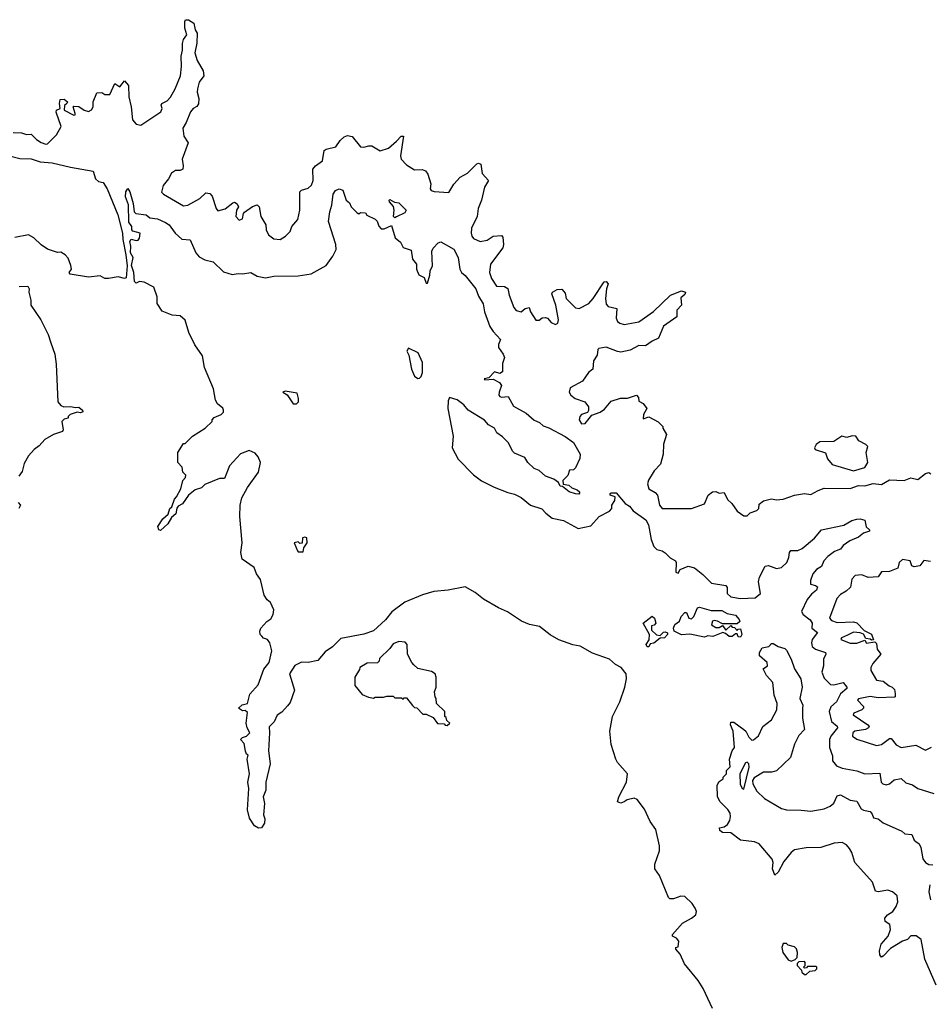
# Model space of a CAD drawing. Extents: x 2604950 to 2749250, y 940531 to 1028284.
# Tile 40 of 220: x 2658754 to 2664308, y 976599 to 982607. Entities that reach past the tile are written whole.
import ezdxf

# ---------------------------------------------------------------- set-up
doc = ezdxf.new("R2010")
doc.units = 0

msp = doc.modelspace()

# ---------------------------------------------------------------- linework, layer by layer
at = {"layer": '0CON05XD'}
for points in [[(2658715, 981917.5), (2658765, 981916.7), (2658797, 981907), (2658825, 981907.5), (2658856.7, 981875), (2658885, 981856.7), (2658915, 981846.2), (2658925, 981848.8), (2658980, 981905), (2659006.7, 981955), (2658977.5, 982042.5), (2658980, 982055), (2659002.5, 982065), (2658997.5, 982095), (2659000.7, 982119.3), (2659025, 982122.5), (2659046.4, 982106.4), (2659042.5, 982095), (2659027.5, 982082.5), (2659026.7, 982055), (2659085, 982024.2), (2659093, 982027), (2659093.8, 982035), (2659080, 982075), (2659085, 982080), (2659115, 982078), (2659147.5, 982055), (2659175, 982046.7), (2659193, 982057), (2659202.5, 982075), (2659203.6, 982106.4), (2659225, 982160), (2659255, 982162.5), (2659275, 982150), (2659305, 982150), (2659335, 982217.5), (2659365, 982197.5), (2659395, 982233.3), (2659418.9, 982205), (2659420.9, 982135), (2659436, 982075), (2659443.8, 981995), (2659465, 981970), (2659495, 981963.8), (2659616.2, 982045), (2659623.3, 982065), (2659617.5, 982085), (2659622.5, 982095), (2659655, 982112.5), (2659675, 982133.3), (2659704, 982185), (2659735.7, 982265), (2659741.7, 982321.7), (2659739.4, 982385), (2659749.1, 982420.9), (2659747.6, 982462.4), (2659754.5, 982485.5), (2659774, 982515), (2659761.9, 982555), (2659763.1, 982595), (2659767.5, 982605), (2659785, 982606.7), (2659816.7, 982585), (2659826.7, 982545), (2659838.8, 982525), (2659835.8, 982464.2), (2659824, 982405), (2659837.3, 982357.3), (2659873.9, 982293.9), (2659878.8, 982265), (2659850, 982225), (2659840, 982185), (2659838.6, 982165), (2659848, 982125), (2659845.8, 982094.2), (2659835, 982076.7), (2659813.8, 982065), (2659797.5, 982045), (2659771.2, 981978.8), (2659750.8, 981945), (2659756.1, 981896.1), (2659782.5, 981855), (2659746.7, 981755), (2659753.3, 981715), (2659750, 981695), (2659735, 981686.7), (2659705, 981687.5), (2659680.7, 981669.3), (2659663.3, 981635), (2659631.2, 981595), (2659620, 981555), (2659631.7, 981541.7), (2659755, 981470), (2659780, 981475), (2659854.1, 981515.9), (2659890.5, 981549.5), (2659915, 981546.7), (2659929.5, 981529.5), (2659953.3, 981455), (2659965, 981440), (2660008.3, 981451.7), (2660055, 981490), (2660065, 981492.5), (2660083, 981483), (2660090, 981465), (2660077.5, 981445), (2660073.3, 981405), (2660095, 981382.5), (2660115, 981392.5), (2660120, 981425), (2660127, 981433), (2660175, 981466.7), (2660205, 981477.5), (2660216.7, 981465), (2660226.7, 981405), (2660256.7, 981355), (2660260, 981325), (2660273.8, 981295), (2660305, 981270), (2660345, 981266), (2660376.7, 981285), (2660406.2, 981315), (2660416.7, 981345), (2660451.7, 981388.3), (2660463.8, 981445), (2660464.2, 981555.8), (2660475, 981566.2), (2660515, 981578), (2660535, 981596.7), (2660545.8, 981625), (2660544, 981695), (2660560, 981715), (2660604.1, 981745.9), (2660612.3, 981807.7), (2660625, 981816.2), (2660685, 981830), (2660710.6, 981869.4), (2660735, 981892.5), (2660755, 981900), (2660785, 981893.3), (2660835, 981831.2), (2660855, 981828), (2660885, 981838), (2660905, 981836.2), (2660955, 981806), (2661006.6, 981823.4), (2661055, 981866.2), (2661082.5, 981895), (2661096.7, 981895), (2661078.8, 981775), (2661083.3, 981755), (2661115, 981721.2), (2661165, 981691.2), (2661211.7, 981691.7), (2661232.5, 981685), (2661246.7, 981665), (2661263.8, 981605), (2661260, 981575), (2661267.5, 981565), (2661285, 981558), (2661375, 981552), (2661405, 981603.3), (2661444.1, 981645.9), (2661488.8, 981671.2), (2661545, 981726.7), (2661555, 981731.2), (2661570, 981725), (2661578.8, 981668.8), (2661617.5, 981625), (2661591.2, 981585), (2661573.8, 981505), (2661552.5, 981455), (2661547.5, 981405), (2661512, 981335), (2661510, 981305), (2661514.4, 981285), (2661525, 981272), (2661565, 981252.5), (2661607.9, 981262.1), (2661645, 981286), (2661695, 981290), (2661705, 981280), (2661708.8, 981235), (2661703.3, 981215), (2661628.1, 981115), (2661623.1, 981065), (2661635, 981026.7), (2661665, 980980), (2661715, 980978.8), (2661735, 980967.5), (2661742, 980925), (2661770.9, 980850.9), (2661785, 980833.3), (2661816.4, 980823.6), (2661840, 980845), (2661865, 980850), (2661872.5, 980825), (2661905, 980772.5), (2661925, 980773.3), (2661945, 980787.5), (2661965, 980790), (2661977.5, 980785), (2661999.3, 980759.3), (2662025, 980746.2), (2662040, 980755), (2662043.8, 980775), (2662027.5, 980865), (2662003.3, 980935), (2662007.5, 980945), (2662035, 980960), (2662065, 980963.3), (2662085, 980937.5), (2662091.2, 980905), (2662148.3, 980848.3), (2662170, 980845), (2662228.8, 980875), (2662256, 980905), (2662323.6, 981006.4), (2662335, 981010), (2662346.7, 980995), (2662336.1, 980963.9), (2662330.8, 980905), (2662335, 980870), (2662346.7, 980856.7), (2662400, 980845), (2662396.2, 980785), (2662403.8, 980765), (2662417.5, 980755), (2662445, 980746.7), (2662535, 980762.5), (2662623.4, 980826.6)], [(2658685, 981778), (2658755, 981759.2), (2658825, 981757.5), (2658880.3, 981740.3), (2658953, 981733), (2659065, 981706), (2659203, 981683), (2659216.7, 981635), (2659235, 981620), (2659265, 981613.3), (2659289.2, 981575), (2659354.2, 981415), (2659383.1, 981305), (2659384.3, 981265), (2659402.7, 981172.7), (2659410.8, 981105), (2659405, 981032.5), (2659395, 981027.5), (2659355, 981037.5), (2659297.3, 981027.3), (2659275, 981027.5), (2659245, 981044.4), (2659175, 981036), (2659062.5, 981055), (2659057.5, 981065), (2659070, 981085), (2659066.4, 981106.4), (2659050.7, 981150.7), (2659031.7, 981171.7), (2659005, 981187.5), (2658985, 981186.7), (2658925, 981206.7), (2658885, 981233.3), (2658841.2, 981275), (2658807.5, 981295), (2658725, 981276.7)], [(2659722.3, 979637.7), (2659713.9, 979626.1), (2659708.6, 979591.4), (2659681.7, 979568.3), (2659658.8, 979531.2), (2659615, 979490.8), (2659603.8, 979493.8), (2659597.3, 979515), (2659628.5, 979561.5), (2659660.7, 979589.3), (2659671.2, 979625), (2659682.5, 979635), (2659699.3, 979680.7), (2659712.5, 979695), (2659737.5, 979745), (2659750, 979795), (2659767, 979813), (2659768.3, 979828.3), (2659750, 979845), (2659747, 979877), (2659720, 979905), (2659720, 979965), (2659755, 980020), (2659765, 980020), (2659810, 980065), (2659886.4, 980113.6), (2659930, 980155), (2659930, 980165), (2659940.7, 980179.3), (2659985, 980197.5), (2659997.7, 980212.3), (2659998, 980225), (2659995, 980236.7), (2659962.5, 980262.5), (2659949.2, 980285), (2659937.5, 980355), (2659882.9, 980485), (2659870.6, 980555), (2659823.4, 980623.4), (2659787.3, 980697.3), (2659764.1, 980774.1), (2659735, 980800), (2659685, 980803.3), (2659625, 980827.5), (2659593.8, 980875), (2659593.3, 980915), (2659572.5, 980975), (2659515, 981004.2), (2659485, 981008.8), (2659465, 981000), (2659455, 981010), (2659452, 981065), (2659437.7, 981107.7), (2659446.2, 981155), (2659430, 981185), (2659432.5, 981225), (2659426.1, 981253.9), (2659435, 981266.7), (2659465, 981258.8), (2659478.3, 981261.7), (2659486.1, 981273.9), (2659490, 981305), (2659445, 981316.7), (2659438.8, 981325), (2659438.8, 981345), (2659421.5, 981371.5), (2659417.7, 981477.7), (2659400.9, 981525), (2659403.2, 981556.8), (2659415, 981577.5), (2659426.4, 981556.4), (2659446.2, 981485), (2659454, 981435), (2659463.9, 981423.9), (2659526.4, 981416.4), (2659548.3, 981398.3), (2659595, 981391.2), (2659645, 981370), (2659666.7, 981355), (2659703.6, 981303.6), (2659745, 981266.7), (2659795, 981262.5), (2659830.8, 981185), (2659849.7, 981159.7), (2659885, 981140.8), (2659935, 981130), (2659998.2, 981068.2), (2660051.2, 981051.2), (2660088.3, 981058.3), (2660113.8, 981056.2), (2660165, 981063.3), (2660205, 981041.4), (2660255, 981031.9), (2660305, 981042), (2660455, 981044.2), (2660533.2, 981056.8), (2660625, 981106.2), (2660667, 981163), (2660687.5, 981205), (2660684.2, 981234.2), (2660640, 981375), (2660648, 981435), (2660660.8, 981475), (2660667.7, 981542.3), (2660683.3, 981565), (2660705, 981573.8), (2660727.3, 981567.3), (2660747.5, 981505), (2660768.3, 981488.3), (2660777.5, 981465), (2660815, 981427.5), (2660825, 981422.5), (2660835, 981430), (2660865, 981427.5), (2660873.3, 981413.3), (2660925, 981390), (2660937, 981377), (2660946.4, 981346.4), (2660961.2, 981331.2), (2660979.3, 981330.7), (2661025, 981350), (2661046.7, 981275), (2661079.3, 981249.3), (2661095, 981217.5), (2661145, 981200), (2661153.3, 981145), (2661176.7, 981115), (2661176.7, 981085), (2661190.7, 981050.7), (2661223.9, 981033.9), (2661235, 981000), (2661245, 981000), (2661258.8, 981048.8), (2661260.8, 981075), (2661274, 981105), (2661271.2, 981195), (2661278.3, 981211.7), (2661310, 981245), (2661325, 981251.2), (2661405, 981206.2), (2661432, 981155), (2661442.5, 981085), (2661452.5, 981065), (2661475, 981046.7), (2661539.2, 980965), (2661555, 980920), (2661583, 980873), (2661592, 980825), (2661624.4, 980734.4), (2661644.2, 980704.2), (2661690, 980655), (2661676.7, 980625), (2661677, 980607), (2661706.1, 980566.1), (2661713.3, 980545), (2661701.7, 980508.3), (2661701.7, 980458.3), (2661685, 980447.5), (2661652.5, 980457.5), (2661618.3, 980421.7), (2661590, 980415), (2661595, 980410), (2661645, 980412.5), (2661683.8, 980393.8), (2661696.7, 980375), (2661682.5, 980335), (2661680, 980315), (2661685, 980307.5), (2661695, 980302.5), (2661736.7, 980306.7), (2661769.5, 980249.5), (2661846.2, 980206.2), (2661895, 980162.5), (2661928.3, 980148.3), (2661949.3, 980129.3), (2661985, 980116.7), (2662085, 980063.8), (2662135, 980026.7), (2662176.7, 979955), (2662175, 979930), (2662147, 979873), (2662135, 979860), (2662111.7, 979858.3), (2662100, 979825), (2662070, 979795), (2662071.7, 979771.7), (2662107, 979767), (2662125, 979750), (2662158.3, 979738.3), (2662172.5, 979725), (2662171.7, 979718.3), (2662167.5, 979712.5), (2662147, 979713), (2662110, 979725), (2662068.3, 979758.3), (2662055, 979760), (2662043, 979783), (2662015, 979803.3), (2661965, 979822), (2661925.8, 979855.8), (2661895, 979868.8), (2661856.2, 979905), (2661837.5, 979935), (2661775, 979962.5), (2661762.5, 979975), (2661738.8, 980025), (2661701.7, 980061.7), (2661667.5, 980085), (2661652.5, 980115), (2661617.5, 980135), (2661593, 980163), (2661493.3, 980225), (2661465, 980256.7), (2661425, 980286.7), (2661378.3, 980301.7), (2661369.3, 980280.7), (2661369.2, 980235), (2661401.2, 980065), (2661394, 979995), (2661431.4, 979925), (2661525, 979829.4), (2661573.6, 979793.6), (2661651.2, 979755), (2661735, 979721.9), (2661775, 979712.5), (2661815, 979692), (2661873.8, 979645), (2661942.1, 979622.1), (2661966.2, 979595), (2662005, 979566), (2662075, 979551.9), (2662163, 979503), (2662241.2, 979518.8), (2662292.5, 979575), (2662355, 979607.5), (2662370, 979625), (2662370, 979645), (2662387, 979673), (2662390, 979695), (2662360, 979705), (2662360, 979715), (2662365, 979720), (2662395, 979720), (2662450, 979655), (2662478.3, 979638.3), (2662500.7, 979610.7), (2662576.2, 979555), (2662593.8, 979525), (2662608.8, 979435), (2662625, 979392.5), (2662643.9, 979373.9), (2662675.9, 979365.9), (2662694.1, 979354.1), (2662725, 979322.5), (2662757.5, 979305), (2662762.5, 979295), (2662760, 979235), (2662775, 979230), (2662787, 979253), (2662835, 979272), (2662875, 979262), (2662925, 979220.8), (2662978.3, 979168.3), (2663065, 979153.8), (2663072.7, 979142.7), (2663074.4, 979105), (2663095, 979084.5), (2663155.4, 979074.6), (2663245, 979080), (2663277.5, 979105), (2663263.9, 979176.1), (2663271.2, 979205), (2663305, 979272.5), (2663325, 979276.7), (2663375, 979258.6), (2663405.5, 979264.5), (2663437.1, 979295), (2663450.8, 979325), (2663454.2, 979355.8), (2663462.5, 979367.5), (2663505, 979367.1), (2663530.7, 979379.3), (2663607.7, 979442.3), (2663650, 979495), (2663785, 979522.9), (2663835, 979550), (2663865, 979559.2), (2663885, 979561.2), (2663915, 979552.5), (2663923, 979513), (2663942.5, 979495), (2663942.5, 979485), (2663905.8, 979474.2), (2663875, 979450), (2663822.6, 979427.4), (2663782, 979398), (2663764.5, 979375.5), (2663728.5, 979361.5), (2663687.8, 979332.2), (2663664, 979304), (2663649.3, 979270.7), (2663618.3, 979251.7), (2663597.3, 979225), (2663581.8, 979185), (2663582.1, 979162.1), (2663612.5, 979155), (2663625.7, 979145.7), (2663618.1, 979125), (2663588.3, 979101.7), (2663561, 979069), (2663528.2, 978995), (2663537.4, 978977.4), (2663580.6, 978945), (2663592.5, 978925), (2663591.2, 978895), (2663625, 978867.5), (2663593.3, 978825), (2663588.5, 978805), (2663592.4, 978782.4), (2663612, 978765), (2663673.8, 978745), (2663676, 978735), (2663662.5, 978705), (2663661.4, 978665), (2663651.8, 978625), (2663665, 978588), (2663705, 978550.8), (2663725, 978548.9), (2663781.7, 978561.7), (2663804.3, 978535), (2663804.2, 978525), (2663766, 978494), (2663740.5, 978445), (2663706.7, 978415), (2663696.4, 978385), (2663711.5, 978325), (2663745.3, 978295.3), (2663747.5, 978285), (2663705.7, 978235), (2663698.1, 978215), (2663698.8, 978165), (2663716.1, 978116.1), (2663715.8, 978085), (2663742, 978055), (2663775, 978040.5), (2663865, 978022.9), (2663915, 978005.6), (2664005, 978008.8), (2664013.8, 977955), (2664024.3, 977944.3), (2664045, 977938), (2664065, 977943.8), (2664092.3, 977967.7), (2664135, 977977.5), (2664165, 977951.2), (2664205, 977938), (2664237.5, 977915), (2664335, 977886.2)], [(2661045, 981397.5), (2661037.5, 981405), (2661041.2, 981445), (2661036.7, 981466.7), (2661012.5, 981495), (2661010, 981505), (2661015, 981510), (2661042.5, 981492.5), (2661068.3, 981488.3), (2661113.3, 981445), (2661105, 981427.5), (2661055, 981403.8), (2661045, 981397.5)], [(2658750.7, 980979.3), (2658805, 980980), (2658812.5, 980965), (2658810, 980945), (2658822.5, 980895), (2658823.3, 980865), (2658884, 980775), (2658928.8, 980685), (2658944, 980635), (2658968, 980565), (2658978, 980505), (2658986.7, 980275), (2659005, 980252.5), (2659023.6, 980243.6), (2659065, 980247.5), (2659095, 980240), (2659115, 980242.5), (2659137.5, 980225), (2659140, 980215), (2659125, 980207.5), (2659105, 980212.5), (2659063, 980197), (2659050, 980185), (2659050, 980175), (2659025, 980170), (2659012.5, 980155), (2659020, 980105), (2659015.9, 980094.1), (2658960, 980075), (2658907.5, 980045), (2658874.2, 980005.8), (2658842, 979985), (2658809.2, 979945), (2658782.1, 979897.9), (2658769.5, 979850.5), (2658748.3, 979821.7)], [(2662623.4, 980826.6), (2662727.5, 980925), (2662795, 980952.5), (2662820, 980945), (2662815, 980930), (2662791.2, 980908.8), (2662793.8, 980865), (2662766.7, 980835), (2662766.1, 980793.9), (2662685, 980736.7), (2662655, 980662.5), (2662615, 980646.2), (2662575, 980616.7), (2662535, 980618.8), (2662480.5, 980589.5), (2662425, 980578.8), (2662405, 980581.2), (2662335, 980609.2), (2662289.3, 980600.7), (2662283.3, 980595), (2662280, 980560), (2662256.7, 980525), (2662252.5, 980475), (2662226.1, 980453.9), (2662189.5, 980400.5), (2662115, 980360), (2662110, 980335), (2662118.8, 980315), (2662146.2, 980295), (2662204.5, 980274.5), (2662228, 980245), (2662227.5, 980222.5), (2662220, 980210), (2662185, 980198), (2662174, 980185), (2662169.2, 980165), (2662185, 980140.8), (2662207.6, 980142.4), (2662247.3, 980192.7), (2662298.1, 980211.9), (2662325, 980230), (2662365, 980278.8), (2662423, 980297), (2662465, 980297.5), (2662520, 980315), (2662531.7, 980301.7), (2662535, 980280), (2662560, 980265), (2662582.5, 980235), (2662563, 980197), (2662561.7, 980171.7), (2662595, 980182.5), (2662653, 980153), (2662680, 980125), (2662680, 980115), (2662702.5, 980075), (2662683.9, 980016.1), (2662683.6, 979956.4), (2662666.2, 979895), (2662628, 979855), (2662593.6, 979796.4), (2662587.1, 979775), (2662596, 979745), (2662635, 979721.2), (2662648.8, 979705), (2662660, 979645), (2662677.5, 979625), (2662856.7, 979623.3), (2662935, 979652.5), (2662957.5, 979705), (2662984.1, 979725.9), (2663005, 979727.5), (2663025, 979717.5), (2663055, 979722.5), (2663075, 979680), (2663102.5, 979655), (2663135, 979607.5), (2663175, 979580), (2663195, 979580), (2663215, 979597.5), (2663255, 979612.5), (2663266.2, 979625), (2663269.3, 979650.7), (2663295, 979671.2), (2663345, 979683.3), (2663375, 979677.5), (2663415, 979680.8), (2663485, 979705.7), (2663545, 979716), (2663585, 979710), (2663630, 979735), (2663665, 979748.8), (2663825, 979747.1), (2663875, 979764.5), (2663915, 979762.5), (2663965, 979776.7), (2664015, 979771.2), (2664065, 979800), (2664155, 979796), (2664195, 979812), (2664238.3, 979801.7), (2664285, 979837.8), (2664305, 979844.3), (2664316.6, 979836.6)], [(2661185, 980417.5), (2661195, 980420), (2661205, 980430), (2661213.3, 980455), (2661213.3, 980515), (2661186.2, 980575), (2661128.3, 980601.7), (2661117.5, 980585), (2661129.3, 980559.3), (2661146.7, 980475), (2661165, 980432.5), (2661185, 980417.5)], [(2660445, 980262.5), (2660455.9, 980274.1), (2660457.5, 980295), (2660448.3, 980328.3), (2660375, 980340), (2660360, 980335), (2660388.3, 980318.3), (2660423.6, 980263.6), (2660445, 980262.5)], [(2663845, 979854.2), (2663913.3, 979875), (2663932, 979905), (2663921.2, 979965), (2663931.7, 980001.7), (2663920, 980015), (2663877, 980037), (2663860, 980065), (2663837, 980067), (2663805, 980057.5), (2663773.6, 980066.4), (2663725, 980032.5), (2663638.3, 980031.7), (2663617.5, 980015), (2663607.5, 979995), (2663610, 979985), (2663673, 979963), (2663686.4, 979926.4), (2663715, 979892.5), (2663845, 979854.2)], [(2662985, 976572.5), (2662927.5, 976695), (2662897.5, 976745), (2662812.5, 976845), (2662786.7, 976905), (2662760, 976935), (2662760, 976945), (2662775, 976950), (2662777.5, 976985), (2662765, 977002.5), (2662740, 977015), (2662740, 977025), (2662800, 977095), (2662856.1, 977123.9), (2662882.5, 977145), (2662886.7, 977165), (2662878.8, 977185), (2662860, 977215), (2662815, 977256.2), (2662791.7, 977258.3), (2662745, 977242.5), (2662723, 977243), (2662715, 977250), (2662660, 977385), (2662632.5, 977425), (2662632.5, 977455), (2662660, 977535), (2662661.2, 977565), (2662638.6, 977665), (2662602.5, 977715), (2662569.8, 977789.8), (2662525, 977849.2), (2662505, 977855.8), (2662463.8, 977846.2), (2662445, 977834.4), (2662425, 977826.7), (2662404, 977835), (2662412.9, 977865), (2662458.2, 977955), (2662465.6, 978005), (2662405, 978074), (2662394.3, 978095), (2662365.6, 978185), (2662356.7, 978265), (2662374, 978356), (2662418.2, 978445), (2662448, 978535), (2662460, 978585), (2662457.5, 978615), (2662426.7, 978655), (2662392.7, 978672.7), (2662356.2, 978705), (2662251.4, 978741.4), (2662176.2, 978785), (2662132.1, 978792.1), (2662045, 978823.1), (2661993.5, 978853.5), (2661927.5, 978905), (2661866, 978916), (2661817.2, 978937.2), (2661732.8, 978992.8), (2661677.4, 979017.4), (2661585, 979071.2), (2661535, 979111.8), (2661475, 979147.1), (2661370, 979125), (2661283.2, 979116.8), (2661213.3, 979096.7), (2661105, 979053.3), (2661026.9, 978993.1), (2660986.7, 978945), (2660915, 978878.1), (2660855, 978856.5), (2660715, 978830.6), (2660665, 978780), (2660620.3, 978749.7), (2660575, 978697.5), (2660515, 978684), (2660473.9, 978686.1), (2660435, 978666.7), (2660401.2, 978615), (2660431.2, 978515), (2660405, 978440), (2660389.3, 978420.7), (2660355, 978382.5), (2660327, 978363), (2660308.3, 978321.7), (2660277, 978293), (2660280, 978255), (2660272.5, 978145), (2660283, 978067), (2660256.4, 977953.6), (2660256.7, 977905), (2660240, 977865), (2660248, 977825), (2660243.3, 977755), (2660251.7, 977731.7), (2660250, 977705), (2660230, 977675), (2660213, 977673), (2660187, 977687), (2660156.7, 977735), (2660146.1, 977786.1), (2660153.3, 977915), (2660146.7, 977955), (2660156.7, 978005), (2660142.5, 978095), (2660150, 978120), (2660140, 978125), (2660133, 978143), (2660125, 978190), (2660103.3, 978215), (2660115, 978227.5), (2660140, 978235), (2660160, 978255), (2660142.5, 978285), (2660136.7, 978315), (2660145, 978380), (2660131.7, 978391.7), (2660115, 978390), (2660090, 978405), (2660113, 978427), (2660146.2, 978433.8), (2660159.3, 978490.7), (2660210.7, 978549.3), (2660245.8, 978644.2), (2660278, 978685), (2660293.8, 978755), (2660282.5, 978805), (2660267.5, 978825), (2660243, 978833), (2660232.5, 978845), (2660223.3, 978855), (2660220, 978875), (2660226.4, 978893.6), (2660262.5, 978935), (2660288.3, 978951.7), (2660301.7, 978978.3), (2660306, 979005), (2660285, 979050), (2660265, 979067.5), (2660247.5, 979095), (2660225, 979190), (2660200, 979225), (2660186.7, 979265), (2660112.5, 979315), (2660103.8, 979355), (2660112.2, 979415), (2660097.5, 979575), (2660100, 979645), (2660111.4, 979688.6), (2660145, 979752), (2660211.4, 979845), (2660224.2, 979905), (2660210, 979940), (2660191.7, 979961.7), (2660155, 979977.5), (2660101.9, 979958.1), (2660036.2, 979885), (2660005, 979807.5), (2659975, 979807.5), (2659885, 979770), (2659865, 979750), (2659825, 979737.5), (2659784.1, 979705.9), (2659747.7, 979652.3), (2659722.3, 979637.7)], [(2658745, 979660), (2658760, 979645), (2658750, 979625)], [(2660485, 979360), (2660490, 979385), (2660510, 979415), (2660507.5, 979445), (2660495, 979450), (2660480, 979445), (2660478.3, 979411.7), (2660465, 979410), (2660455, 979420), (2660430, 979415), (2660450, 979365), (2660455, 979360), (2660485, 979360)], [(2664315, 979300), (2664275, 979307.5), (2664250, 979275), (2664215, 979267.5), (2664200, 979275), (2664190, 979305), (2664145, 979313.3), (2664123.3, 979295), (2664115, 979260), (2664065, 979240), (2664015, 979237.5), (2663995, 979207.5), (2663935, 979203.3), (2663895, 979220), (2663854.4, 979215.6), (2663835, 979192.5), (2663826.4, 979143.6), (2663800.5, 979119.5), (2663765, 979100), (2663742.5, 979075), (2663698.6, 978955), (2663710.4, 978940.4), (2663745, 978928.2), (2663845, 978932), (2663865, 978926.7), (2663910.7, 978880.7), (2663955, 978857.5), (2663967.5, 978822.5), (2663955, 978820), (2663947, 978827), (2663920, 978830), (2663906.7, 978856.7), (2663886.2, 978866.2), (2663845, 978869.2), (2663807.8, 978852.2), (2663772.5, 978835), (2663767.5, 978825), (2663825, 978801.9), (2663865, 978802.9), (2663915, 978820), (2663925, 978803.3), (2663975, 978810), (2663985, 978800), (2663990, 978765), (2664012.5, 978735), (2663962.2, 978677.8), (2663950.6, 978655), (2663950.8, 978635), (2663985, 978577.5), (2664025, 978570), (2664061.7, 978541.7), (2664080, 978535), (2664095, 978520), (2664100, 978495), (2664100, 978475), (2664095, 978472.5), (2663995, 978470), (2663946.8, 978476.8), (2663876.1, 978463.9), (2663870, 978455), (2663905.8, 978415.8), (2663906.2, 978405), (2663896.7, 978395), (2663847.5, 978375), (2663842.5, 978365), (2663933.3, 978305), (2663940, 978295), (2663936.7, 978285), (2663917.5, 978275), (2663853.8, 978265), (2663840.8, 978255), (2663838, 978235), (2663865, 978217.5), (2663985, 978177.5), (2664016.3, 978183.7), (2664065, 978221.2), (2664075, 978221.2), (2664105, 978181.4), (2664135, 978165.6), (2664225, 978180), (2664285, 978150), (2664321.9, 978168.1)], [(2663155, 978840), (2663140.7, 978840.7), (2663135, 978860), (2663125, 978860), (2663105, 978842.5), (2663085, 978842.5), (2663062.5, 978862.5), (2663046.7, 978866.7), (2662986.1, 978843.9), (2662955, 978847.5), (2662935, 978840), (2662845, 978856.7), (2662795, 978853.8), (2662750, 978875), (2662746.7, 978895), (2662753.9, 978916.1), (2662783, 978937), (2662792.5, 978965), (2662815, 978990), (2662825, 978990), (2662840, 978955), (2662855, 978950), (2662870, 978965), (2662891.7, 979018.3), (2662905, 979022.5), (2662975, 979002.5), (2663041.7, 979001.7), (2663073, 978983), (2663125, 978972.5), (2663147, 978947), (2663150, 978935), (2663135, 978920), (2663045, 978920), (2663015, 978937.5), (2662995, 978940), (2662983.3, 978936.7), (2662977.5, 978915), (2663005, 978897.5), (2663025, 978897.5), (2663045, 978910), (2663065, 978882.5), (2663095, 978910), (2663105, 978900), (2663118.3, 978898.3), (2663135, 978880), (2663141.7, 978888.3), (2663155, 978890), (2663163.3, 978855), (2663155, 978840)], [(2662595, 978780), (2662585, 978780), (2662580, 978795), (2662597, 978823), (2662600, 978855), (2662560, 978925), (2662615, 978967.5), (2662630, 978955), (2662637.5, 978925), (2662628.3, 978911.7), (2662611.7, 978908.3), (2662611.7, 978881.7), (2662643, 978853), (2662665, 978850), (2662685, 978870), (2662695, 978872.5), (2662710, 978865), (2662710, 978855), (2662690, 978835), (2662665, 978832.5), (2662625, 978803.3), (2662602.5, 978797.5), (2662595, 978780)], [(2661365, 978300), (2661380, 978315), (2661361.7, 978331.7), (2661358.3, 978348.3), (2661350, 978355), (2661350, 978385), (2661300, 978435), (2661297.5, 978465), (2661290, 978475), (2661287.5, 978505), (2661296.7, 978535), (2661296.7, 978595), (2661290, 978615), (2661269.3, 978629.3), (2661185, 978647.5), (2661160.7, 978670.7), (2661147.5, 978685), (2661122.5, 978735), (2661120, 978795), (2661108.3, 978808.3), (2661068.3, 978811.7), (2661035, 978797.5), (2661015, 978770), (2660951.7, 978708.3), (2660948.3, 978691.7), (2660938.3, 978681.7), (2660875, 978680), (2660830, 978655), (2660828.3, 978641.7), (2660800, 978595), (2660800, 978545), (2660845, 978490), (2660883, 978473), (2660915, 978467.5), (2660925, 978472.5), (2660975, 978472.5), (2660995, 978480), (2661035, 978480), (2661045, 978470), (2661085, 978470), (2661095, 978460), (2661101.7, 978468.3), (2661115, 978470), (2661151.7, 978421.7), (2661165, 978410), (2661178.3, 978408.3), (2661215, 978370), (2661235, 978370), (2661278.3, 978348.3), (2661305, 978312.5), (2661345, 978310), (2661351.7, 978301.7), (2661365, 978300)], [(2664350, 976715), (2664280.3, 976875), (2664258.5, 976995), (2664227.3, 977017.3), (2664195, 977016.4), (2664175, 976993.5), (2664145, 976983.5), (2664070.2, 976939.8), (2664025, 976893.3), (2664015, 976887.5), (2664005, 976900), (2664003.8, 976925), (2664014.1, 976965.9), (2664055.7, 977014.3), (2664070.6, 977055), (2664065.8, 977085), (2664038.8, 977105), (2664037.1, 977125), (2664052.5, 977145), (2664085, 977165.6), (2664104.6, 977195), (2664115.3, 977224.7), (2664111.7, 977261.7), (2664083.1, 977285), (2664055, 977294.7), (2663995, 977284.6), (2663979.1, 977289.1), (2663960, 977345), (2663853.9, 977463.9), (2663834.6, 977525), (2663820.4, 977550.4), (2663802.4, 977572.4), (2663775, 977585.9), (2663727.6, 977582.4), (2663645, 977555.3), (2663555.4, 977554.6), (2663485, 977540.8), (2663464.3, 977525.7), (2663419.7, 977470.3), (2663384.3, 977405), (2663365, 977386.2), (2663349.5, 977425), (2663354.5, 977465), (2663348.9, 977485), (2663268.3, 977578.3), (2663239.7, 977589.7), (2663155, 977600.8), (2663095, 977644.3), (2663045, 977646.7), (2663029.3, 977659.3), (2663027.5, 977675), (2663055, 977681.2), (2663075, 977696.2), (2663089.1, 977720.9), (2663093.8, 977745), (2663090.9, 977765), (2663078.2, 977788.2), (2663031.2, 977835), (2663014.4, 977865), (2663013.2, 977936.8), (2663025, 977957.5), (2663050, 977975), (2663050, 977985), (2663070, 978005), (2663070, 978025), (2663091.7, 978048.3), (2663087.5, 978095), (2663103.8, 978145), (2663117.5, 978165), (2663110.8, 978265), (2663093.8, 978305), (2663095, 978320), (2663115, 978320), (2663175.8, 978275.8), (2663187.5, 978265), (2663205, 978230), (2663225, 978210), (2663235, 978212.5), (2663265, 978237.5), (2663291.2, 978295), (2663344.3, 978335), (2663377.1, 978395), (2663379.2, 978435), (2663361.1, 978485), (2663351.7, 978561.7), (2663313.8, 978605), (2663292.5, 978645), (2663320, 978665), (2663317.5, 978685), (2663270, 978725), (2663270, 978745), (2663287.5, 978775), (2663327, 978783), (2663345, 978800), (2663355, 978800), (2663385, 978782.5), (2663425, 978770), (2663435, 978760), (2663463.8, 978705), (2663483.8, 978645), (2663524.2, 978584.2), (2663532, 978535), (2663516.2, 978465), (2663536.2, 978425), (2663534, 978405), (2663534, 978345), (2663545.6, 978275), (2663511.1, 978238.9), (2663484.5, 978185.5), (2663460, 978105), (2663375, 978024.6), (2663345.3, 978014.7), (2663295, 978014.7), (2663238.9, 977981.1), (2663229.2, 977965), (2663229.6, 977945), (2663255, 977900), (2663302.5, 977855), (2663405, 977794.5), (2663435.4, 977785.4), (2663525, 977784.5), (2663585, 977777.1), (2663665, 977792.2), (2663702.8, 977807.2), (2663724.5, 977825.5), (2663745, 977871.2), (2663765, 977877.1), (2663825, 977844.5), (2663865, 977837.5), (2663891.8, 977791.8), (2663905, 977783.5), (2663946.7, 977775), (2663959.5, 977759.5), (2663966.7, 977736.7), (2663995, 977731.2), (2664025, 977706.7), (2664140, 977655), (2664158.3, 977638.3), (2664200, 977635), (2664215, 977600), (2664225, 977592.5), (2664245, 977577.5), (2664256.2, 977555), (2664267.5, 977487.5), (2664285, 977464), (2664305, 977452.5), (2664329.1, 977450.9)], [(2663175, 977912.5), (2663208.9, 978045), (2663205.5, 978065.5), (2663195, 978076.7), (2663185, 978073.3), (2663151.4, 978005), (2663153, 977943), (2663165, 977916.7), (2663175, 977912.5)], [(2664311.3, 977328.7), (2664304.6, 977285.4), (2664315, 977236.2)], [(2663465, 976862.5), (2663488.3, 976871.7), (2663500, 976885), (2663502.5, 976915), (2663497, 976937), (2663485, 976950), (2663445, 976960), (2663435, 976970), (2663415, 976970), (2663407.5, 976945), (2663413.8, 976915), (2663445, 976870), (2663465, 976862.5)], [(2663555, 976780), (2663578.3, 976801.7), (2663610, 976805), (2663620, 976815), (2663620, 976825), (2663615, 976830), (2663565, 976830), (2663558.3, 976821.7), (2663545, 976820), (2663540, 976825), (2663550, 976835), (2663550, 976855), (2663545, 976860), (2663511.7, 976858.3), (2663501.7, 976848.3), (2663500, 976835), (2663528.3, 976808.3), (2663530, 976795), (2663545, 976780), (2663555, 976780)]]:
    msp.add_lwpolyline(points, dxfattribs=at)

doc.saveas('drawing.dxf')
